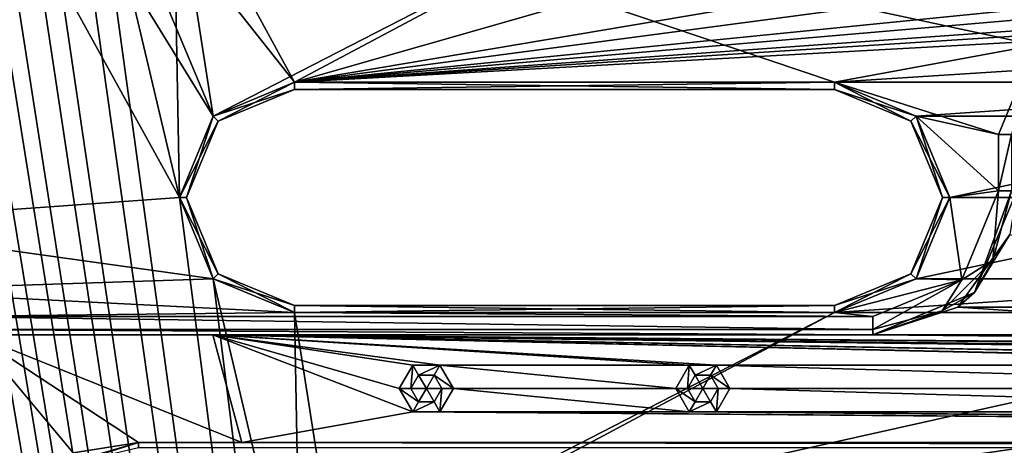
# Model space of a CAD drawing. Header units: inches. Extents: x -12.5 to 12.5, y -27.4 to 0.
# Tile 68 of 136: x -7.7 to -4.3, y -10.9 to -9.5. Entities that reach past the tile are written whole.
import ezdxf

# ---------------------------------------------------------------- set-up
doc = ezdxf.new("R2010")
doc.units = ezdxf.units.IN
doc.header["$LTSCALE"] = 52.148148
doc.header["$MEASUREMENT"] = 0
for name, color, linetype in [('1', 7, 'CONTINUOUS'), ('106', 7, 'CONTINUOUS'), ('109', 7, 'CONTINUOUS'), ('1153', 7, 'CONTINUOUS'), ('1154', 7, 'CONTINUOUS'), ('1155', 7, 'CONTINUOUS'), ('1156', 7, 'CONTINUOUS'), ('1160', 7, 'CONTINUOUS'), ('1167', 7, 'CONTINUOUS'), ('120', 7, 'CONTINUOUS'), ('123', 7, 'CONTINUOUS'), ('124', 7, 'CONTINUOUS'), ('128', 7, 'CONTINUOUS'), ('129', 7, 'CONTINUOUS'), ('1468', 7, 'CONTINUOUS'), ('1469', 7, 'CONTINUOUS'), ('1470', 7, 'CONTINUOUS'), ('1471', 7, 'CONTINUOUS'), ('1472', 7, 'CONTINUOUS'), ('1473', 7, 'CONTINUOUS'), ('1474', 7, 'CONTINUOUS'), ('1475', 7, 'CONTINUOUS'), ('1476', 7, 'CONTINUOUS'), ('1477', 7, 'CONTINUOUS'), ('1478', 7, 'CONTINUOUS'), ('1479', 7, 'CONTINUOUS'), ('2', 7, 'CONTINUOUS'), ('21', 7, 'CONTINUOUS'), ('49', 7, 'CONTINUOUS'), ('6', 7, 'CONTINUOUS'), ('68', 7, 'CONTINUOUS'), ('827', 7, 'CONTINUOUS'), ('828', 7, 'CONTINUOUS'), ('829', 7, 'CONTINUOUS'), ('83', 7, 'CONTINUOUS'), ('830', 7, 'CONTINUOUS'), ('831', 7, 'CONTINUOUS'), ('832', 7, 'CONTINUOUS'), ('86', 7, 'CONTINUOUS'), ('875', 7, 'CONTINUOUS'), ('876', 7, 'CONTINUOUS'), ('877', 7, 'CONTINUOUS'), ('878', 7, 'CONTINUOUS'), ('879', 7, 'CONTINUOUS'), ('880', 7, 'CONTINUOUS'), ('9', 7, 'CONTINUOUS'), ('92', 7, 'CONTINUOUS'), ('94', 7, 'CONTINUOUS')]:
    doc.layers.add(name, color=color, linetype=linetype)

msp = doc.modelspace()

# ---------------------------------------------------------------- linework, layer by layer
at = {"layer": '1', "linetype": 'Continuous'}
for points in [[(-4.9442, -27.303), (-10.025, -1.988), (-12.2412, -0.07), (-4.9442, -27.303)], [(-9.9625, -2.0963), (-10.025, -1.988), (-4.9442, -27.303), (-9.9625, -2.0963)], [(-9.8375, -2.0963), (-9.9625, -2.0963), (-4.9442, -27.303), (-9.8375, -2.0963)], [(-9.2875, -2.209), (-9.8375, -2.0963), (-4.9442, -27.303), (-9.2875, -2.209)], [(-9.1703, -2.4918), (-9.2875, -2.209), (-4.9442, -27.303), (-9.1703, -2.4918)], [(-8.8655, -3.784), (-9.1703, -2.4918), (-4.9442, -27.303), (-8.8655, -3.784)], [(-8.7483, -4.0668), (-8.8655, -3.784), (-4.9442, -27.303), (-8.7483, -4.0668)], [(-8.4435, -5.359), (-8.7483, -4.0668), (-4.9442, -27.303), (-8.4435, -5.359)], [(-8.3263, -5.6418), (-8.4435, -5.359), (-4.9442, -27.303), (-8.3263, -5.6418)], [(-8.0215, -6.934), (-8.3263, -5.6418), (-4.9442, -27.303), (-8.0215, -6.934)], [(-7.9043, -7.2168), (-8.0215, -6.934), (-4.9442, -27.303), (-7.9043, -7.2168)], [(-7.5995, -8.509), (-7.9043, -7.2168), (-4.9442, -27.303), (-7.5995, -8.509)], [(-7.4823, -8.7918), (-7.5995, -8.509), (-4.9442, -27.303), (-7.4823, -8.7918)], [(-7.1995, -8.909), (-7.4823, -8.7918), (-7.1775, -10.084), (-7.1995, -8.909)], [(-7.1775, -10.084), (-7.4823, -8.7918), (-4.9442, -27.303), (-7.1775, -10.084)], [(-5.3245, -8.909), (-7.1995, -8.909), (-7.0603, -9.8012), (-5.3245, -8.909)], [(-7.0603, -9.8012), (-7.1995, -8.909), (-7.1775, -10.084), (-7.0603, -9.8012)], [(-6.7775, -9.684), (-5.3245, -8.909), (-7.0603, -9.8012), (-6.7775, -9.684)], [(-4.0685, -8.909), (-5.3245, -8.909), (-6.7775, -9.684), (-4.0685, -8.909)], [(-2.1935, -8.909), (-4.0685, -8.909), (-6.7775, -9.684), (-2.1935, -8.909)], [(-0.9375, -8.909), (-2.1935, -8.909), (-6.7775, -9.684), (-0.9375, -8.909)], [(0.9375, -8.909), (-0.9375, -8.909), (-6.7775, -9.684), (0.9375, -8.909)], [(2.1935, -8.909), (0.9375, -8.909), (-6.7775, -9.684), (2.1935, -8.909)], [(4.0685, -8.909), (2.1935, -8.909), (-6.7775, -9.684), (4.0685, -8.909)], [(5.3245, -8.909), (4.0685, -8.909), (-6.7775, -9.684), (5.3245, -8.909)], [(7.1995, -8.909), (5.3245, -8.909), (-6.7775, -9.684), (7.1995, -8.909)], [(-4.9025, -9.684), (7.1995, -8.909), (-6.7775, -9.684), (-4.9025, -9.684)], [(7.1995, -8.909), (-4.9025, -9.684), (-2.8855, -9.684), (7.1995, -8.909)], [(-4.9025, -9.684), (-4.6197, -9.8012), (-2.8855, -9.684), (-4.9025, -9.684)], [(-2.8855, -9.684), (-4.6197, -9.8012), (-3.1683, -9.8012), (-2.8855, -9.684)], [(-4.6197, -9.8012), (-4.5025, -10.084), (-3.1683, -9.8012), (-4.6197, -9.8012)], [(-3.1683, -9.8012), (-4.5025, -10.084), (-3.2855, -10.084), (-3.1683, -9.8012)], [(-7.0603, -10.3668), (-7.1775, -10.084), (-4.9442, -27.303), (-7.0603, -10.3668)], [(-4.5025, -10.084), (-4.6197, -10.3668), (-3.2855, -10.084), (-4.5025, -10.084)], [(-3.2855, -10.084), (-4.6197, -10.3668), (-3.1683, -10.3668), (-3.2855, -10.084)], [(-6.7775, -10.484), (-7.0603, -10.3668), (-6.7555, -11.659), (-6.7775, -10.484)], [(-6.7555, -11.659), (-7.0603, -10.3668), (-4.9442, -27.303), (-6.7555, -11.659)], [(-4.6197, -10.3668), (-4.9025, -10.484), (-3.1683, -10.3668), (-4.6197, -10.3668)], [(-4.9025, -10.484), (-2.8855, -10.484), (-3.1683, -10.3668), (-4.9025, -10.484)], [(-4.9025, -10.484), (-6.7775, -10.484), (-6.6383, -11.3762), (-4.9025, -10.484)], [(-6.6383, -11.3762), (-6.7775, -10.484), (-6.7555, -11.659), (-6.6383, -11.3762)], [(-6.3555, -11.259), (-4.9025, -10.484), (-6.6383, -11.3762), (-6.3555, -11.259)], [(-2.8855, -10.484), (-4.9025, -10.484), (-6.3555, -11.259), (-2.8855, -10.484)], [(-1.0105, -10.484), (-2.8855, -10.484), (-6.3555, -11.259), (-1.0105, -10.484)], [(1.0105, -10.484), (-1.0105, -10.484), (-6.3555, -11.259), (1.0105, -10.484)], [(2.8855, -10.484), (1.0105, -10.484), (-6.3555, -11.259), (2.8855, -10.484)], [(4.9025, -10.484), (2.8855, -10.484), (-6.3555, -11.259), (4.9025, -10.484)], [(6.7775, -10.484), (4.9025, -10.484), (-6.3555, -11.259), (6.7775, -10.484)], [(-4.4805, -11.259), (6.7775, -10.484), (-6.3555, -11.259), (-4.4805, -11.259)], [(6.7775, -10.484), (-4.4805, -11.259), (-2.7445, -11.259), (6.7775, -10.484)]]:
    msp.add_3dface(points, dxfattribs=at)
at = {"layer": '106', "color": 9, "linetype": 'Continuous', "true_color": 0xbfc4ba}
for points in [[(-11.9432, -1.1333, -3.07), (-5.1445, -26.5063, -3.07), (-12.1412, -1.1863, -3.07), (-11.9432, -1.1333, -3.07)], [(-12.1412, -1.1863, -3.07), (-5.1445, -26.5063, -3.07), (-5.3425, -26.5593, -3.07), (-12.1412, -1.1863, -3.07)]]:
    msp.add_3dface(points, dxfattribs=at)
at = {"layer": '109', "linetype": 'Continuous'}
for points in [[(-11.9432, -1.1333, -3.3), (-5.1445, -26.5063, -3.3), (-11.9432, -1.1333, -3.07), (-11.9432, -1.1333, -3.3)], [(-5.1445, -26.5063, -3.3), (-5.1445, -26.5063, -3.07), (-11.9432, -1.1333, -3.07), (-5.1445, -26.5063, -3.3)]]:
    msp.add_3dface(points, dxfattribs=at)
at = {"layer": '1153', "linetype": 'Continuous'}
msp.add_3dface([(-4.333, -9.865, -0.375), (-4.2047, -9.5553, -0.375), (-4.2885, -9.865, -0.3935), (-4.333, -9.865, -0.375)], dxfattribs=at)
at = {"layer": '1154', "linetype": 'Continuous'}
for points in [[(-4.333, -10.061, -0.375), (-4.333, -9.865, -0.375), (-4.2885, -9.865, -0.3935), (-4.333, -10.061, -0.375)], [(-4.2885, -10.061, -0.3935), (-4.333, -10.061, -0.375), (-4.2885, -9.865, -0.3935), (-4.2885, -10.061, -0.3935)]]:
    msp.add_3dface(points, dxfattribs=at)
at = {"layer": '1155', "linetype": 'Continuous'}
for points in [[(-4.461, -10.37, -0.375), (-4.333, -10.061, -0.375), (-4.353, -10.3018, -0.3935), (-4.461, -10.37, -0.375)], [(-4.27, -10.061, -0.438), (-4.4164, -10.4146, -0.438), (-4.2885, -10.061, -0.3935), (-4.27, -10.061, -0.438)], [(-4.4164, -10.4146, -0.438), (-4.353, -10.3018, -0.3935), (-4.2885, -10.061, -0.3935), (-4.4164, -10.4146, -0.438)], [(-4.353, -10.3018, -0.3935), (-4.333, -10.061, -0.375), (-4.2885, -10.061, -0.3935), (-4.353, -10.3018, -0.3935)], [(-4.5292, -10.478, -0.3935), (-4.461, -10.37, -0.375), (-4.353, -10.3018, -0.3935), (-4.5292, -10.478, -0.3935)], [(-4.4164, -10.4146, -0.438), (-4.5292, -10.478, -0.3935), (-4.353, -10.3018, -0.3935), (-4.4164, -10.4146, -0.438)], [(-4.77, -10.498, -0.375), (-4.461, -10.37, -0.375), (-4.77, -10.5425, -0.3935), (-4.77, -10.498, -0.375)], [(-4.77, -10.5425, -0.3935), (-4.461, -10.37, -0.375), (-4.5292, -10.478, -0.3935), (-4.77, -10.5425, -0.3935)], [(-4.4164, -10.4146, -0.438), (-4.77, -10.561, -0.438), (-4.5292, -10.478, -0.3935), (-4.4164, -10.4146, -0.438)], [(-4.77, -10.561, -0.438), (-4.77, -10.5425, -0.3935), (-4.5292, -10.478, -0.3935), (-4.77, -10.561, -0.438)]]:
    msp.add_3dface(points, dxfattribs=at)
at = {"layer": '1156', "linetype": 'Continuous'}
for points in [[(-8.0137, -10.498, -0.375), (-4.77, -10.498, -0.375), (-4.77, -10.5425, -0.3935), (-8.0137, -10.498, -0.375)], [(-8.0137, -10.5425, -0.3935), (-8.0137, -10.498, -0.375), (-4.77, -10.5425, -0.3935), (-8.0137, -10.5425, -0.3935)], [(-4.77, -10.561, -0.438), (-8.0137, -10.561, -0.438), (-8.0137, -10.5425, -0.3935), (-4.77, -10.561, -0.438)], [(-4.77, -10.561, -0.438), (-8.0137, -10.5425, -0.3935), (-4.77, -10.5425, -0.3935), (-4.77, -10.561, -0.438)]]:
    msp.add_3dface(points, dxfattribs=at)
at = {"layer": '1160', "linetype": 'Continuous'}
for points in [[(-7.3195, -10.936, -0.438), (7.3195, -10.936, -0.438), (7.3195, -10.9545, -0.3935), (-7.3195, -10.936, -0.438)], [(-7.3195, -10.9545, -0.3935), (-7.3195, -10.936, -0.438), (7.3195, -10.9545, -0.3935), (-7.3195, -10.9545, -0.3935)]]:
    msp.add_3dface(points, dxfattribs=at)
at = {"layer": '1167', "linetype": 'Continuous'}
for points in [[(-7.7497, -11.0716, -0.438), (-7.3195, -10.936, -0.438), (-7.6431, -11.0299, -0.3935), (-7.7497, -11.0716, -0.438)], [(-7.3195, -10.936, -0.438), (-7.3195, -10.9545, -0.3935), (-7.6431, -11.0299, -0.3935), (-7.3195, -10.936, -0.438)]]:
    msp.add_3dface(points, dxfattribs=at)
at = {"layer": '120', "linetype": 'Continuous'}
for points in [[(-5.3425, -26.5593, -3.3), (-12.1412, -1.1863, -3.3), (-5.3425, -26.5593, -3.07), (-5.3425, -26.5593, -3.3)], [(-12.1412, -1.1863, -3.3), (-12.1412, -1.1863, -3.07), (-5.3425, -26.5593, -3.07), (-12.1412, -1.1863, -3.3)]]:
    msp.add_3dface(points, dxfattribs=at)
at = {"layer": '123', "linetype": 'Continuous'}
for points in [[(-5.4393, -27.2804, -2.782), (-12.1072, 0, -2.782), (-12.5, -0.9296, -2.782), (-5.4393, -27.2804, -2.782)], [(-5.3186, -27.373, -2.782), (-4.7726, -27.373, -2.782), (-12.1072, 0, -2.782), (-5.3186, -27.373, -2.782)], [(-5.3186, -27.373, -2.782), (-12.1072, 0, -2.782), (-5.3947, -27.3472, -2.782), (-5.3186, -27.373, -2.782)], [(-12.1072, 0, -2.782), (-5.4393, -27.2804, -2.782), (-5.3947, -27.3472, -2.782), (-12.1072, 0, -2.782)]]:
    msp.add_3dface(points, dxfattribs=at)
at = {"layer": '124', "linetype": 'Continuous'}
for points in [[(-12.26, 0, -2.482), (-4.9254, -27.373, -2.482), (-11.7724, -1.8198, -2.3915), (-12.26, 0, -2.482)], [(-4.9442, -27.303), (-12.2412, -0.07), (-4.9442, -27.303, -0.25), (-4.9442, -27.303)], [(-12.2412, -0.07), (-8.3949, -14.4249, -0.3911), (-7.5927, -17.4188, -0.3911), (-12.2412, -0.07)], [(-7.5509, -17.5748, -0.3911), (-12.2412, -0.07), (-7.5927, -17.4188, -0.3911), (-7.5509, -17.5748, -0.3911)], [(-12.2412, -0.07), (-7.5509, -17.5748, -0.3911), (-6.7486, -20.5687, -0.3911), (-12.2412, -0.07)], [(-6.7068, -20.7247, -0.3911), (-12.2412, -0.07), (-6.7486, -20.5687, -0.3911), (-6.7068, -20.7247, -0.3911)], [(-12.2412, -0.07), (-6.7068, -20.7247, -0.3911), (-5.9046, -23.7186, -0.3911), (-12.2412, -0.07)], [(-5.8628, -23.8745, -0.3911), (-12.2412, -0.07), (-5.9046, -23.7186, -0.3911), (-5.8628, -23.8745, -0.3911)], [(-12.2412, -0.07), (-5.8628, -23.8745, -0.3911), (-5.0606, -26.8684, -0.3911), (-12.2412, -0.07)], [(-5.0188, -27.0244, -0.3911), (-12.2412, -0.07), (-5.0606, -26.8684, -0.3911), (-5.0188, -27.0244, -0.3911)], [(-12.2412, -0.07), (-5.0188, -27.0244, -0.3911), (-4.9777, -27.178, -0.25), (-12.2412, -0.07)], [(-4.9442, -27.303, -0.25), (-12.2412, -0.07), (-4.9777, -27.178, -0.25), (-4.9442, -27.303, -0.25)], [(-11.7724, -1.8198, -2.3915), (-4.9254, -27.373, -2.482), (-11.7579, -1.8739, -2.3915), (-11.7724, -1.8198, -2.3915)], [(-11.7579, -1.8739, -2.3915), (-4.9254, -27.373, -2.482), (-10.1206, -7.9843, -2.3915), (-11.7579, -1.8739, -2.3915)], [(-10.1206, -7.9843, -2.3915), (-4.9254, -27.373, -2.482), (-10.1061, -8.0384, -2.3915), (-10.1206, -7.9843, -2.3915)], [(-10.1061, -8.0384, -2.3915), (-4.9254, -27.373, -2.482), (-8.4688, -14.1489, -2.3915), (-10.1061, -8.0384, -2.3915)]]:
    msp.add_3dface(points, dxfattribs=at)
at = {"layer": '128', "color": 253, "linetype": 'Continuous', "true_color": 0xaab2c4}
for points in [[(-4.7726, -27.373, -2.782), (-4.7726, -27.373, -2.482), (-12.1072, 0, -2.482), (-4.7726, -27.373, -2.782)], [(-4.7726, -27.373, -2.782), (-12.1072, 0, -2.482), (-12.1072, 0, -2.782), (-4.7726, -27.373, -2.782)]]:
    msp.add_3dface(points, dxfattribs=at)
at = {"layer": '129', "linetype": 'Continuous'}
for points in [[(-4.9254, -27.373, -2.482), (-12.26, 0, -2.482), (-12.1072, 0, -2.482), (-4.9254, -27.373, -2.482)], [(-4.7726, -27.373, -2.482), (-4.9254, -27.373, -2.482), (-12.1072, 0, -2.482), (-4.7726, -27.373, -2.482)]]:
    msp.add_3dface(points, dxfattribs=at)
at = {"layer": '1468', "linetype": 'Continuous'}
for points in [[(-6.7775, -10.459, -0.025), (-4.9025, -10.459, -0.025), (-6.7775, -10.459, -0.35), (-6.7775, -10.459, -0.025)], [(-6.7775, -10.459, -0.35), (-4.9025, -10.459, -0.025), (-4.9025, -10.459, -0.35), (-6.7775, -10.459, -0.35)]]:
    msp.add_3dface(points, dxfattribs=at)
at = {"layer": '1469', "linetype": 'Continuous'}
for points in [[(-4.6373, -9.8188, -0.025), (-4.9025, -9.709, -0.025), (-4.6373, -9.8188, -0.35), (-4.6373, -9.8188, -0.025)], [(-4.6373, -9.8188, -0.35), (-4.9025, -9.709, -0.025), (-4.9025, -9.709, -0.35), (-4.6373, -9.8188, -0.35)], [(-4.5275, -10.084, -0.025), (-4.6373, -9.8188, -0.025), (-4.5275, -10.084, -0.35), (-4.5275, -10.084, -0.025)], [(-4.5275, -10.084, -0.35), (-4.6373, -9.8188, -0.025), (-4.6373, -9.8188, -0.35), (-4.5275, -10.084, -0.35)], [(-4.6373, -10.3492, -0.025), (-4.5275, -10.084, -0.025), (-4.6373, -10.3492, -0.35), (-4.6373, -10.3492, -0.025)], [(-4.6373, -10.3492, -0.35), (-4.5275, -10.084, -0.025), (-4.5275, -10.084, -0.35), (-4.6373, -10.3492, -0.35)], [(-4.9025, -10.459, -0.35), (-4.9025, -10.459, -0.025), (-4.6373, -10.3492, -0.025), (-4.9025, -10.459, -0.35)], [(-4.9025, -10.459, -0.35), (-4.6373, -10.3492, -0.025), (-4.6373, -10.3492, -0.35), (-4.9025, -10.459, -0.35)]]:
    msp.add_3dface(points, dxfattribs=at)
at = {"layer": '1470', "linetype": 'Continuous'}
for points in [[(-4.9025, -9.709, -0.35), (-4.9025, -9.709, -0.025), (-6.7775, -9.709, -0.025), (-4.9025, -9.709, -0.35)], [(-4.9025, -9.709, -0.35), (-6.7775, -9.709, -0.025), (-6.7775, -9.709, -0.35), (-4.9025, -9.709, -0.35)]]:
    msp.add_3dface(points, dxfattribs=at)
at = {"layer": '1471', "linetype": 'Continuous'}
for points in [[(-6.7775, -9.709, -0.35), (-6.7775, -9.709, -0.025), (-7.0427, -9.8188, -0.025), (-6.7775, -9.709, -0.35)], [(-6.7775, -9.709, -0.35), (-7.0427, -9.8188, -0.025), (-7.0427, -9.8188, -0.35), (-6.7775, -9.709, -0.35)], [(-7.0427, -9.8188, -0.025), (-7.1525, -10.084, -0.025), (-7.0427, -9.8188, -0.35), (-7.0427, -9.8188, -0.025)], [(-7.0427, -9.8188, -0.35), (-7.1525, -10.084, -0.025), (-7.1525, -10.084, -0.35), (-7.0427, -9.8188, -0.35)], [(-7.1525, -10.084, -0.025), (-7.0427, -10.3492, -0.025), (-7.1525, -10.084, -0.35), (-7.1525, -10.084, -0.025)], [(-7.1525, -10.084, -0.35), (-7.0427, -10.3492, -0.025), (-7.0427, -10.3492, -0.35), (-7.1525, -10.084, -0.35)], [(-6.7775, -10.459, -0.025), (-6.7775, -10.459, -0.35), (-7.0427, -10.3492, -0.35), (-6.7775, -10.459, -0.025)], [(-7.0427, -10.3492, -0.025), (-6.7775, -10.459, -0.025), (-7.0427, -10.3492, -0.35), (-7.0427, -10.3492, -0.025)]]:
    msp.add_3dface(points, dxfattribs=at)
at = {"layer": '1472', "linetype": 'Continuous'}
for points in [[(-6.7775, -10.484), (-4.9025, -10.484), (-6.7775, -10.459, -0.025), (-6.7775, -10.484)], [(-4.9025, -10.484), (-4.9025, -10.459, -0.025), (-6.7775, -10.459, -0.025), (-4.9025, -10.484)]]:
    msp.add_3dface(points, dxfattribs=at)
at = {"layer": '1473', "linetype": 'Continuous'}
for points in [[(-4.6197, -9.8012), (-4.9025, -9.684), (-4.6373, -9.8188, -0.025), (-4.6197, -9.8012)], [(-4.9025, -9.684), (-4.9025, -9.709, -0.025), (-4.6373, -9.8188, -0.025), (-4.9025, -9.684)], [(-4.6197, -9.8012), (-4.6373, -9.8188, -0.025), (-4.5275, -10.084, -0.025), (-4.6197, -9.8012)], [(-4.5025, -10.084), (-4.6197, -9.8012), (-4.5275, -10.084, -0.025), (-4.5025, -10.084)], [(-4.6197, -10.3668), (-4.5025, -10.084), (-4.6373, -10.3492, -0.025), (-4.6197, -10.3668)], [(-4.5025, -10.084), (-4.5275, -10.084, -0.025), (-4.6373, -10.3492, -0.025), (-4.5025, -10.084)], [(-4.9025, -10.459, -0.025), (-4.6197, -10.3668), (-4.6373, -10.3492, -0.025), (-4.9025, -10.459, -0.025)], [(-4.9025, -10.484), (-4.6197, -10.3668), (-4.9025, -10.459, -0.025), (-4.9025, -10.484)]]:
    msp.add_3dface(points, dxfattribs=at)
at = {"layer": '1474', "linetype": 'Continuous'}
for points in [[(-4.9025, -9.684), (-6.7775, -9.684), (-4.9025, -9.709, -0.025), (-4.9025, -9.684)], [(-4.9025, -9.709, -0.025), (-6.7775, -9.684), (-6.7775, -9.709, -0.025), (-4.9025, -9.709, -0.025)]]:
    msp.add_3dface(points, dxfattribs=at)
at = {"layer": '1475', "linetype": 'Continuous'}
for points in [[(-6.7775, -9.684), (-7.0603, -9.8012), (-6.7775, -9.709, -0.025), (-6.7775, -9.684)], [(-6.7775, -9.709, -0.025), (-7.0603, -9.8012), (-7.0427, -9.8188, -0.025), (-6.7775, -9.709, -0.025)], [(-7.0603, -9.8012), (-7.1775, -10.084), (-7.0427, -9.8188, -0.025), (-7.0603, -9.8012)], [(-7.1775, -10.084), (-7.1525, -10.084, -0.025), (-7.0427, -9.8188, -0.025), (-7.1775, -10.084)], [(-7.1775, -10.084), (-7.0603, -10.3668), (-7.1525, -10.084, -0.025), (-7.1775, -10.084)], [(-7.0603, -10.3668), (-7.0427, -10.3492, -0.025), (-7.1525, -10.084, -0.025), (-7.0603, -10.3668)], [(-7.0603, -10.3668), (-6.7775, -10.484), (-7.0427, -10.3492, -0.025), (-7.0603, -10.3668)], [(-6.7775, -10.484), (-6.7775, -10.459, -0.025), (-7.0427, -10.3492, -0.025), (-6.7775, -10.484)]]:
    msp.add_3dface(points, dxfattribs=at)
at = {"layer": '1476', "linetype": 'Continuous'}
for points in [[(-6.7775, -9.684, -0.375), (-4.9025, -9.684, -0.375), (-6.7775, -9.709, -0.35), (-6.7775, -9.684, -0.375)], [(-4.9025, -9.684, -0.375), (-4.9025, -9.709, -0.35), (-6.7775, -9.709, -0.35), (-4.9025, -9.684, -0.375)]]:
    msp.add_3dface(points, dxfattribs=at)
at = {"layer": '1477', "linetype": 'Continuous'}
for points in [[(-4.9025, -9.684, -0.375), (-4.6197, -9.8012, -0.375), (-4.9025, -9.709, -0.35), (-4.9025, -9.684, -0.375)], [(-4.6197, -9.8012, -0.375), (-4.6373, -9.8188, -0.35), (-4.9025, -9.709, -0.35), (-4.6197, -9.8012, -0.375)], [(-4.6197, -9.8012, -0.375), (-4.5025, -10.084, -0.375), (-4.6373, -9.8188, -0.35), (-4.6197, -9.8012, -0.375)], [(-4.5025, -10.084, -0.375), (-4.5275, -10.084, -0.35), (-4.6373, -9.8188, -0.35), (-4.5025, -10.084, -0.375)], [(-4.6197, -10.3668, -0.375), (-4.6373, -10.3492, -0.35), (-4.5275, -10.084, -0.35), (-4.6197, -10.3668, -0.375)], [(-4.5025, -10.084, -0.375), (-4.6197, -10.3668, -0.375), (-4.5275, -10.084, -0.35), (-4.5025, -10.084, -0.375)], [(-4.6197, -10.3668, -0.375), (-4.9025, -10.484, -0.375), (-4.6373, -10.3492, -0.35), (-4.6197, -10.3668, -0.375)], [(-4.9025, -10.484, -0.375), (-4.9025, -10.459, -0.35), (-4.6373, -10.3492, -0.35), (-4.9025, -10.484, -0.375)]]:
    msp.add_3dface(points, dxfattribs=at)
at = {"layer": '1478', "linetype": 'Continuous'}
for points in [[(-4.9025, -10.484, -0.375), (-6.7775, -10.484, -0.375), (-4.9025, -10.459, -0.35), (-4.9025, -10.484, -0.375)], [(-6.7775, -10.484, -0.375), (-6.7775, -10.459, -0.35), (-4.9025, -10.459, -0.35), (-6.7775, -10.484, -0.375)]]:
    msp.add_3dface(points, dxfattribs=at)
at = {"layer": '1479', "linetype": 'Continuous'}
for points in [[(-7.0603, -9.8012, -0.375), (-6.7775, -9.684, -0.375), (-7.0427, -9.8188, -0.35), (-7.0603, -9.8012, -0.375)], [(-6.7775, -9.684, -0.375), (-6.7775, -9.709, -0.35), (-7.0427, -9.8188, -0.35), (-6.7775, -9.684, -0.375)], [(-7.1775, -10.084, -0.375), (-7.0603, -9.8012, -0.375), (-7.1525, -10.084, -0.35), (-7.1775, -10.084, -0.375)], [(-7.0603, -9.8012, -0.375), (-7.0427, -9.8188, -0.35), (-7.1525, -10.084, -0.35), (-7.0603, -9.8012, -0.375)], [(-7.0603, -10.3668, -0.375), (-7.1775, -10.084, -0.375), (-7.0427, -10.3492, -0.35), (-7.0603, -10.3668, -0.375)], [(-7.1775, -10.084, -0.375), (-7.1525, -10.084, -0.35), (-7.0427, -10.3492, -0.35), (-7.1775, -10.084, -0.375)], [(-6.7775, -10.459, -0.35), (-7.0603, -10.3668, -0.375), (-7.0427, -10.3492, -0.35), (-6.7775, -10.459, -0.35)], [(-6.7775, -10.484, -0.375), (-7.0603, -10.3668, -0.375), (-6.7775, -10.459, -0.35), (-6.7775, -10.484, -0.375)]]:
    msp.add_3dface(points, dxfattribs=at)
at = {"layer": '2', "linetype": 'Continuous'}
for points in [[(-12.1412, -1.1863, -3.3), (-5.3425, -26.5593, -3.3), (-12.5, -0.9296, -3.3), (-12.1412, -1.1863, -3.3)], [(-12.5, -0.9296, -3.3), (-5.3425, -26.5593, -3.3), (-5.4393, -27.2804, -3.3), (-12.5, -0.9296, -3.3)], [(-5.1445, -26.5063, -3.3), (-11.9432, -1.1333, -3.3), (-5.581, -23.348, -3.3), (-5.1445, -26.5063, -3.3)], [(-11.9432, -1.1333, -3.3), (-8.114, -13.898, -3.3), (-7.27, -17.048, -3.3), (-11.9432, -1.1333, -3.3)], [(-11.9432, -1.1333, -3.3), (-7.27, -17.048, -3.3), (-6.426, -20.198, -3.3), (-11.9432, -1.1333, -3.3)], [(-11.9432, -1.1333, -3.3), (-6.426, -20.198, -3.3), (-5.581, -23.348, -3.3), (-11.9432, -1.1333, -3.3)]]:
    msp.add_3dface(points, dxfattribs=at)
at = {"layer": '21', "linetype": 'Continuous'}
for points in [[(7.3195, -10.936, -2.9), (7.3195, -10.936, -0.438), (-7.3195, -10.936, -0.438), (7.3195, -10.936, -2.9)], [(6.9604, -10.936, -2.9), (7.3195, -10.936, -2.9), (-7.3195, -10.936, -0.438), (6.9604, -10.936, -2.9)], [(6.9604, -10.936, -3.125), (6.9604, -10.936, -2.9), (-7.3195, -10.936, -0.438), (6.9604, -10.936, -3.125)], [(-6.9604, -10.936, -2.9), (6.9604, -10.936, -3.125), (-7.3195, -10.936, -0.438), (-6.9604, -10.936, -2.9)], [(-7.3195, -10.936, -2.9), (-6.9604, -10.936, -2.9), (-7.3195, -10.936, -0.438), (-7.3195, -10.936, -2.9)], [(-6.9604, -10.936, -3.125), (6.9604, -10.936, -3.125), (-6.9604, -10.936, -2.9), (-6.9604, -10.936, -3.125)]]:
    msp.add_3dface(points, dxfattribs=at)
at = {"layer": '49', "linetype": 'Continuous'}
for points in [[(-7.8891, -10.561, -2.9), (-8.0137, -10.561, -0.438), (-4.77, -10.561, -0.438), (-7.8891, -10.561, -2.9)], [(-7.0609, -10.561, -2.9), (-7.8891, -10.561, -2.9), (-4.77, -10.561, -0.438), (-7.0609, -10.561, -2.9)], [(-7.0609, -10.561, -3.125), (-7.0609, -10.561, -2.9), (-4.77, -10.561, -0.438), (-7.0609, -10.561, -3.125)], [(-4.77, -10.561, -3.125), (-7.0609, -10.561, -3.125), (-4.77, -10.561, -0.438), (-4.77, -10.561, -3.125)]]:
    msp.add_3dface(points, dxfattribs=at)
at = {"layer": '6', "linetype": 'Continuous'}
for points in [[(-12.5, -0.9296, -3.3), (-5.4393, -27.2804, -3.3), (-12.5, -0.9296, -2.782), (-12.5, -0.9296, -3.3)], [(-5.4393, -27.2804, -3.3), (-5.4393, -27.2804, -2.782), (-12.5, -0.9296, -2.782), (-5.4393, -27.2804, -3.3)]]:
    msp.add_3dface(points, dxfattribs=at)
at = {"layer": '68', "linetype": 'Continuous'}
for points in [[(-4.27, -10.061, -0.438), (-4.2937, -10.213, -3.125), (-4.4164, -10.4146, -0.438), (-4.27, -10.061, -0.438)], [(-4.2937, -10.213, -3.125), (-4.475, -10.4647, -3.125), (-4.4164, -10.4146, -0.438), (-4.2937, -10.213, -3.125)], [(-4.77, -10.561, -3.125), (-4.77, -10.561, -0.438), (-4.4164, -10.4146, -0.438), (-4.77, -10.561, -3.125)], [(-4.475, -10.4647, -3.125), (-4.77, -10.561, -3.125), (-4.4164, -10.4146, -0.438), (-4.475, -10.4647, -3.125)]]:
    msp.add_3dface(points, dxfattribs=at)
at = {"layer": '827', "linetype": 'Continuous'}
for points in [[(-5.4135, -10.748, -2.711), (-5.36, -10.748, -2.6789), (-5.3868, -10.7943, -2.711), (-5.4135, -10.748, -2.711)], [(-5.3868, -10.7943, -2.711), (-5.36, -10.748, -2.6789), (-5.3332, -10.7943, -2.711), (-5.3868, -10.7943, -2.711)], [(-5.3332, -10.7943, -2.711), (-5.36, -10.748, -2.6789), (-5.3065, -10.748, -2.711), (-5.3332, -10.7943, -2.711)]]:
    msp.add_3dface(points, dxfattribs=at)
at = {"layer": '828', "linetype": 'Continuous'}
for points in [[(-5.4135, -10.748, -2.711), (-5.3868, -10.7943, -2.711), (-5.4135, -10.748, -3.0784), (-5.4135, -10.748, -2.711)], [(-5.4135, -10.748, -3.0784), (-5.3868, -10.7943, -2.711), (-5.3868, -10.7943, -3.0784), (-5.4135, -10.748, -3.0784)], [(-5.3332, -10.7943, -2.711), (-5.3065, -10.748, -2.711), (-5.3332, -10.7943, -3.0784), (-5.3332, -10.7943, -2.711)], [(-5.3332, -10.7943, -3.0784), (-5.3065, -10.748, -2.711), (-5.3065, -10.748, -3.0784), (-5.3332, -10.7943, -3.0784)], [(-5.3868, -10.7943, -2.711), (-5.3332, -10.7943, -2.711), (-5.3868, -10.7943, -3.0784), (-5.3868, -10.7943, -2.711)], [(-5.3868, -10.7943, -3.0784), (-5.3332, -10.7943, -2.711), (-5.3332, -10.7943, -3.0784), (-5.3868, -10.7943, -3.0784)]]:
    msp.add_3dface(points, dxfattribs=at)
at = {"layer": '829', "linetype": 'Continuous'}
for points in [[(-5.407, -10.8294, -3.125), (-5.454, -10.748, -3.125), (-5.3868, -10.7943, -3.0784), (-5.407, -10.8294, -3.125)], [(-5.454, -10.748, -3.125), (-5.4135, -10.748, -3.0784), (-5.3868, -10.7943, -3.0784), (-5.454, -10.748, -3.125)], [(-5.313, -10.8294, -3.125), (-5.3332, -10.7943, -3.0784), (-5.3065, -10.748, -3.0784), (-5.313, -10.8294, -3.125)], [(-5.266, -10.748, -3.125), (-5.313, -10.8294, -3.125), (-5.3065, -10.748, -3.0784), (-5.266, -10.748, -3.125)], [(-5.313, -10.8294, -3.125), (-5.407, -10.8294, -3.125), (-5.3332, -10.7943, -3.0784), (-5.313, -10.8294, -3.125)], [(-5.407, -10.8294, -3.125), (-5.3868, -10.7943, -3.0784), (-5.3332, -10.7943, -3.0784), (-5.407, -10.8294, -3.125)]]:
    msp.add_3dface(points, dxfattribs=at)
at = {"layer": '83', "linetype": 'Continuous'}
for points in [[(-7.3195, -10.936, -2.9), (-7.3195, -10.936, -0.438), (-7.7497, -11.0716, -0.438), (-7.3195, -10.936, -2.9)], [(-7.5463, -10.9711, -2.9), (-7.3195, -10.936, -2.9), (-7.7497, -11.0716, -0.438), (-7.5463, -10.9711, -2.9)]]:
    msp.add_3dface(points, dxfattribs=at)
at = {"layer": '830', "linetype": 'Continuous'}
for points in [[(-5.36, -10.748, -2.6789), (-5.4135, -10.748, -2.711), (-5.3868, -10.7017, -2.711), (-5.36, -10.748, -2.6789)], [(-5.3332, -10.7017, -2.711), (-5.36, -10.748, -2.6789), (-5.3868, -10.7017, -2.711), (-5.3332, -10.7017, -2.711)], [(-5.3065, -10.748, -2.711), (-5.36, -10.748, -2.6789), (-5.3332, -10.7017, -2.711), (-5.3065, -10.748, -2.711)]]:
    msp.add_3dface(points, dxfattribs=at)
at = {"layer": '831', "linetype": 'Continuous'}
for points in [[(-5.4135, -10.748, -2.711), (-5.4135, -10.748, -3.0784), (-5.3868, -10.7017, -3.0784), (-5.4135, -10.748, -2.711)], [(-5.3868, -10.7017, -2.711), (-5.4135, -10.748, -2.711), (-5.3868, -10.7017, -3.0784), (-5.3868, -10.7017, -2.711)], [(-5.3332, -10.7017, -2.711), (-5.3868, -10.7017, -2.711), (-5.3332, -10.7017, -3.0784), (-5.3332, -10.7017, -2.711)], [(-5.3332, -10.7017, -3.0784), (-5.3868, -10.7017, -2.711), (-5.3868, -10.7017, -3.0784), (-5.3332, -10.7017, -3.0784)], [(-5.3065, -10.748, -3.0784), (-5.3065, -10.748, -2.711), (-5.3332, -10.7017, -2.711), (-5.3065, -10.748, -3.0784)], [(-5.3065, -10.748, -3.0784), (-5.3332, -10.7017, -2.711), (-5.3332, -10.7017, -3.0784), (-5.3065, -10.748, -3.0784)]]:
    msp.add_3dface(points, dxfattribs=at)
at = {"layer": '832', "linetype": 'Continuous'}
for points in [[(-5.454, -10.748, -3.125), (-5.407, -10.6666, -3.125), (-5.4135, -10.748, -3.0784), (-5.454, -10.748, -3.125)], [(-5.4135, -10.748, -3.0784), (-5.407, -10.6666, -3.125), (-5.3868, -10.7017, -3.0784), (-5.4135, -10.748, -3.0784)], [(-5.407, -10.6666, -3.125), (-5.313, -10.6666, -3.125), (-5.3868, -10.7017, -3.0784), (-5.407, -10.6666, -3.125)], [(-5.313, -10.6666, -3.125), (-5.3332, -10.7017, -3.0784), (-5.3868, -10.7017, -3.0784), (-5.313, -10.6666, -3.125)], [(-5.313, -10.6666, -3.125), (-5.266, -10.748, -3.125), (-5.3332, -10.7017, -3.0784), (-5.313, -10.6666, -3.125)], [(-5.266, -10.748, -3.125), (-5.3065, -10.748, -3.0784), (-5.3332, -10.7017, -3.0784), (-5.266, -10.748, -3.125)]]:
    msp.add_3dface(points, dxfattribs=at)
at = {"layer": '86', "color": 253, "linetype": 'Continuous', "true_color": 0xa6b3ad}
for points in [[(-3.315, -10.4647, -3.125), (-4.475, -10.4647, -3.125), (-4.2937, -10.213, -3.125), (-3.315, -10.4647, -3.125)], [(-3.02, -10.561, -3.125), (-4.77, -10.561, -3.125), (-4.475, -10.4647, -3.125), (-3.02, -10.561, -3.125)], [(-3.315, -10.4647, -3.125), (-3.02, -10.561, -3.125), (-4.475, -10.4647, -3.125), (-3.315, -10.4647, -3.125)], [(-7.0609, -10.561, -3.125), (-4.77, -10.561, -3.125), (6.367, -10.6666, -3.125), (-7.0609, -10.561, -3.125)], [(-6.9604, -10.936, -3.125), (-7.0609, -10.561, -3.125), (-6.367, -10.8294, -3.125), (-6.9604, -10.936, -3.125)], [(-1.515, -10.6666, -3.125), (-7.0609, -10.561, -3.125), (-1.421, -10.6666, -3.125), (-1.515, -10.6666, -3.125)], [(-7.0609, -10.561, -3.125), (-1.515, -10.6666, -3.125), (-2.381, -10.6666, -3.125), (-7.0609, -10.561, -3.125)], [(-1.421, -10.6666, -3.125), (-7.0609, -10.561, -3.125), (1.421, -10.6666, -3.125), (-1.421, -10.6666, -3.125)], [(-2.475, -10.6666, -3.125), (-7.0609, -10.561, -3.125), (-2.381, -10.6666, -3.125), (-2.475, -10.6666, -3.125)], [(-7.0609, -10.561, -3.125), (-2.475, -10.6666, -3.125), (-5.313, -10.6666, -3.125), (-7.0609, -10.561, -3.125)], [(-5.407, -10.6666, -3.125), (-7.0609, -10.561, -3.125), (-5.313, -10.6666, -3.125), (-5.407, -10.6666, -3.125)], [(-7.0609, -10.561, -3.125), (-5.407, -10.6666, -3.125), (-6.273, -10.6666, -3.125), (-7.0609, -10.561, -3.125)], [(-6.367, -10.8294, -3.125), (-7.0609, -10.561, -3.125), (-6.414, -10.748, -3.125), (-6.367, -10.8294, -3.125)], [(-6.414, -10.748, -3.125), (-7.0609, -10.561, -3.125), (-6.367, -10.6666, -3.125), (-6.414, -10.748, -3.125)], [(-6.367, -10.6666, -3.125), (-7.0609, -10.561, -3.125), (-6.273, -10.6666, -3.125), (-6.367, -10.6666, -3.125)], [(1.421, -10.6666, -3.125), (-7.0609, -10.561, -3.125), (1.515, -10.6666, -3.125), (1.421, -10.6666, -3.125)], [(1.515, -10.6666, -3.125), (-7.0609, -10.561, -3.125), (2.381, -10.6666, -3.125), (1.515, -10.6666, -3.125)], [(2.381, -10.6666, -3.125), (-7.0609, -10.561, -3.125), (2.475, -10.6666, -3.125), (2.381, -10.6666, -3.125)], [(2.475, -10.6666, -3.125), (-7.0609, -10.561, -3.125), (5.313, -10.6666, -3.125), (2.475, -10.6666, -3.125)], [(5.313, -10.6666, -3.125), (-7.0609, -10.561, -3.125), (5.407, -10.6666, -3.125), (5.313, -10.6666, -3.125)], [(5.407, -10.6666, -3.125), (-7.0609, -10.561, -3.125), (6.273, -10.6666, -3.125), (5.407, -10.6666, -3.125)], [(6.273, -10.6666, -3.125), (-7.0609, -10.561, -3.125), (6.367, -10.6666, -3.125), (6.273, -10.6666, -3.125)], [(-4.77, -10.561, -3.125), (-3.02, -10.561, -3.125), (6.367, -10.6666, -3.125), (-4.77, -10.561, -3.125)], [(-5.407, -10.6666, -3.125), (-5.454, -10.748, -3.125), (-6.273, -10.6666, -3.125), (-5.407, -10.6666, -3.125)], [(-5.454, -10.748, -3.125), (-6.226, -10.748, -3.125), (-6.273, -10.6666, -3.125), (-5.454, -10.748, -3.125)], [(-2.475, -10.6666, -3.125), (-2.522, -10.748, -3.125), (-5.313, -10.6666, -3.125), (-2.475, -10.6666, -3.125)], [(-2.522, -10.748, -3.125), (-5.266, -10.748, -3.125), (-5.313, -10.6666, -3.125), (-2.522, -10.748, -3.125)], [(-6.226, -10.748, -3.125), (-5.407, -10.8294, -3.125), (-6.273, -10.8294, -3.125), (-6.226, -10.748, -3.125)], [(-5.454, -10.748, -3.125), (-5.407, -10.8294, -3.125), (-6.226, -10.748, -3.125), (-5.454, -10.748, -3.125)], [(-5.266, -10.748, -3.125), (-2.475, -10.8294, -3.125), (-5.313, -10.8294, -3.125), (-5.266, -10.748, -3.125)], [(-2.522, -10.748, -3.125), (-2.475, -10.8294, -3.125), (-5.266, -10.748, -3.125), (-2.522, -10.748, -3.125)], [(6.9604, -10.936, -3.125), (-6.9604, -10.936, -3.125), (-6.367, -10.8294, -3.125), (6.9604, -10.936, -3.125)], [(-6.273, -10.8294, -3.125), (6.9604, -10.936, -3.125), (-6.367, -10.8294, -3.125), (-6.273, -10.8294, -3.125)], [(-5.407, -10.8294, -3.125), (6.9604, -10.936, -3.125), (-6.273, -10.8294, -3.125), (-5.407, -10.8294, -3.125)], [(-5.313, -10.8294, -3.125), (6.9604, -10.936, -3.125), (-5.407, -10.8294, -3.125), (-5.313, -10.8294, -3.125)], [(-2.475, -10.8294, -3.125), (6.9604, -10.936, -3.125), (-5.313, -10.8294, -3.125), (-2.475, -10.8294, -3.125)]]:
    msp.add_3dface(points, dxfattribs=at)
at = {"layer": '875', "linetype": 'Continuous'}
for points in [[(-6.3735, -10.748, -2.711), (-6.32, -10.748, -2.6789), (-6.3468, -10.7943, -2.711), (-6.3735, -10.748, -2.711)], [(-6.3468, -10.7943, -2.711), (-6.32, -10.748, -2.6789), (-6.2932, -10.7943, -2.711), (-6.3468, -10.7943, -2.711)], [(-6.2932, -10.7943, -2.711), (-6.32, -10.748, -2.6789), (-6.2665, -10.748, -2.711), (-6.2932, -10.7943, -2.711)]]:
    msp.add_3dface(points, dxfattribs=at)
at = {"layer": '876', "linetype": 'Continuous'}
for points in [[(-6.3735, -10.748, -2.711), (-6.3468, -10.7943, -2.711), (-6.3735, -10.748, -3.0784), (-6.3735, -10.748, -2.711)], [(-6.3735, -10.748, -3.0784), (-6.3468, -10.7943, -2.711), (-6.3468, -10.7943, -3.0784), (-6.3735, -10.748, -3.0784)], [(-6.2932, -10.7943, -2.711), (-6.2665, -10.748, -2.711), (-6.2932, -10.7943, -3.0784), (-6.2932, -10.7943, -2.711)], [(-6.2932, -10.7943, -3.0784), (-6.2665, -10.748, -2.711), (-6.2665, -10.748, -3.0784), (-6.2932, -10.7943, -3.0784)], [(-6.3468, -10.7943, -2.711), (-6.2932, -10.7943, -2.711), (-6.3468, -10.7943, -3.0784), (-6.3468, -10.7943, -2.711)], [(-6.3468, -10.7943, -3.0784), (-6.2932, -10.7943, -2.711), (-6.2932, -10.7943, -3.0784), (-6.3468, -10.7943, -3.0784)]]:
    msp.add_3dface(points, dxfattribs=at)
at = {"layer": '877', "linetype": 'Continuous'}
for points in [[(-6.367, -10.8294, -3.125), (-6.414, -10.748, -3.125), (-6.3468, -10.7943, -3.0784), (-6.367, -10.8294, -3.125)], [(-6.414, -10.748, -3.125), (-6.3735, -10.748, -3.0784), (-6.3468, -10.7943, -3.0784), (-6.414, -10.748, -3.125)], [(-6.273, -10.8294, -3.125), (-6.2932, -10.7943, -3.0784), (-6.2665, -10.748, -3.0784), (-6.273, -10.8294, -3.125)], [(-6.226, -10.748, -3.125), (-6.273, -10.8294, -3.125), (-6.2665, -10.748, -3.0784), (-6.226, -10.748, -3.125)], [(-6.273, -10.8294, -3.125), (-6.367, -10.8294, -3.125), (-6.2932, -10.7943, -3.0784), (-6.273, -10.8294, -3.125)], [(-6.367, -10.8294, -3.125), (-6.3468, -10.7943, -3.0784), (-6.2932, -10.7943, -3.0784), (-6.367, -10.8294, -3.125)]]:
    msp.add_3dface(points, dxfattribs=at)
at = {"layer": '878', "linetype": 'Continuous'}
for points in [[(-6.32, -10.748, -2.6789), (-6.3735, -10.748, -2.711), (-6.3468, -10.7017, -2.711), (-6.32, -10.748, -2.6789)], [(-6.2932, -10.7017, -2.711), (-6.32, -10.748, -2.6789), (-6.3468, -10.7017, -2.711), (-6.2932, -10.7017, -2.711)], [(-6.2665, -10.748, -2.711), (-6.32, -10.748, -2.6789), (-6.2932, -10.7017, -2.711), (-6.2665, -10.748, -2.711)]]:
    msp.add_3dface(points, dxfattribs=at)
at = {"layer": '879', "linetype": 'Continuous'}
for points in [[(-6.3735, -10.748, -2.711), (-6.3735, -10.748, -3.0784), (-6.3468, -10.7017, -3.0784), (-6.3735, -10.748, -2.711)], [(-6.3468, -10.7017, -2.711), (-6.3735, -10.748, -2.711), (-6.3468, -10.7017, -3.0784), (-6.3468, -10.7017, -2.711)], [(-6.2932, -10.7017, -2.711), (-6.3468, -10.7017, -2.711), (-6.2932, -10.7017, -3.0784), (-6.2932, -10.7017, -2.711)], [(-6.2932, -10.7017, -3.0784), (-6.3468, -10.7017, -2.711), (-6.3468, -10.7017, -3.0784), (-6.2932, -10.7017, -3.0784)], [(-6.2665, -10.748, -3.0784), (-6.2665, -10.748, -2.711), (-6.2932, -10.7017, -2.711), (-6.2665, -10.748, -3.0784)], [(-6.2665, -10.748, -3.0784), (-6.2932, -10.7017, -2.711), (-6.2932, -10.7017, -3.0784), (-6.2665, -10.748, -3.0784)]]:
    msp.add_3dface(points, dxfattribs=at)
at = {"layer": '880', "linetype": 'Continuous'}
for points in [[(-6.414, -10.748, -3.125), (-6.367, -10.6666, -3.125), (-6.3735, -10.748, -3.0784), (-6.414, -10.748, -3.125)], [(-6.3735, -10.748, -3.0784), (-6.367, -10.6666, -3.125), (-6.3468, -10.7017, -3.0784), (-6.3735, -10.748, -3.0784)], [(-6.367, -10.6666, -3.125), (-6.273, -10.6666, -3.125), (-6.3468, -10.7017, -3.0784), (-6.367, -10.6666, -3.125)], [(-6.273, -10.6666, -3.125), (-6.2932, -10.7017, -3.0784), (-6.3468, -10.7017, -3.0784), (-6.273, -10.6666, -3.125)], [(-6.273, -10.6666, -3.125), (-6.226, -10.748, -3.125), (-6.2932, -10.7017, -3.0784), (-6.273, -10.6666, -3.125)], [(-6.226, -10.748, -3.125), (-6.2665, -10.748, -3.0784), (-6.2932, -10.7017, -3.0784), (-6.226, -10.748, -3.125)]]:
    msp.add_3dface(points, dxfattribs=at)
at = {"layer": '9', "linetype": 'Continuous'}
for points in [[(-8.4359, -10.1741, -0.375), (-9.6712, -5.5638, -0.375), (-7.1775, -10.084, -0.375), (-8.4359, -10.1741, -0.375)], [(-9.6712, -5.5638, -0.375), (-7.4823, -8.7918, -0.375), (-7.0603, -9.8012, -0.375), (-9.6712, -5.5638, -0.375)], [(-7.1775, -10.084, -0.375), (-9.6712, -5.5638, -0.375), (-7.0603, -9.8012, -0.375), (-7.1775, -10.084, -0.375)], [(-7.4823, -8.7918, -0.375), (-7.1995, -8.909, -0.375), (-6.7775, -9.684, -0.375), (-7.4823, -8.7918, -0.375)], [(-7.4823, -8.7918, -0.375), (-6.7775, -9.684, -0.375), (-7.0603, -9.8012, -0.375), (-7.4823, -8.7918, -0.375)], [(-3.895, -9.427, -0.375), (-4.2047, -9.5553, -0.375), (-7.1995, -8.909, -0.375), (-3.895, -9.427, -0.375)], [(-7.1995, -8.909, -0.375), (-4.2047, -9.5553, -0.375), (-4.9025, -9.684, -0.375), (-7.1995, -8.909, -0.375)], [(-6.7775, -9.684, -0.375), (-7.1995, -8.909, -0.375), (-4.9025, -9.684, -0.375), (-6.7775, -9.684, -0.375)], [(-4.2047, -9.5553, -0.375), (-4.333, -9.865, -0.375), (-4.9025, -9.684, -0.375), (-4.2047, -9.5553, -0.375)], [(-4.9025, -9.684, -0.375), (-4.333, -9.865, -0.375), (-4.6197, -9.8012, -0.375), (-4.9025, -9.684, -0.375)], [(-4.333, -9.865, -0.375), (-4.333, -10.061, -0.375), (-4.6197, -9.8012, -0.375), (-4.333, -9.865, -0.375)], [(-4.6197, -9.8012, -0.375), (-4.333, -10.061, -0.375), (-4.5025, -10.084, -0.375), (-4.6197, -9.8012, -0.375)], [(-7.0603, -10.3668, -0.375), (-8.4359, -10.1741, -0.375), (-7.1775, -10.084, -0.375), (-7.0603, -10.3668, -0.375)], [(-4.5025, -10.084, -0.375), (-4.461, -10.37, -0.375), (-4.6197, -10.3668, -0.375), (-4.5025, -10.084, -0.375)], [(-4.333, -10.061, -0.375), (-4.461, -10.37, -0.375), (-4.5025, -10.084, -0.375), (-4.333, -10.061, -0.375)], [(-8.2798, -10.4077, -0.375), (-8.4359, -10.1741, -0.375), (-7.0603, -10.3668, -0.375), (-8.2798, -10.4077, -0.375)], [(-6.7775, -10.484, -0.375), (-8.2798, -10.4077, -0.375), (-7.0603, -10.3668, -0.375), (-6.7775, -10.484, -0.375)], [(-4.6197, -10.3668, -0.375), (-4.461, -10.37, -0.375), (-4.9025, -10.484, -0.375), (-4.6197, -10.3668, -0.375)], [(-4.461, -10.37, -0.375), (-4.77, -10.498, -0.375), (-4.9025, -10.484, -0.375), (-4.461, -10.37, -0.375)], [(-8.0137, -10.498, -0.375), (-8.2798, -10.4077, -0.375), (-6.7775, -10.484, -0.375), (-8.0137, -10.498, -0.375)], [(-4.77, -10.498, -0.375), (-8.0137, -10.498, -0.375), (-6.7775, -10.484, -0.375), (-4.77, -10.498, -0.375)], [(-4.9025, -10.484, -0.375), (-4.77, -10.498, -0.375), (-6.7775, -10.484, -0.375), (-4.9025, -10.484, -0.375)]]:
    msp.add_3dface(points, dxfattribs=at)
at = {"layer": '92', "color": 9, "linetype": 'Continuous', "true_color": 0xbfc4ba}
for points in [[(-7.8891, -10.561, -2.9), (-7.0609, -10.561, -2.9), (-6.9604, -10.936, -2.9), (-7.8891, -10.561, -2.9)], [(-7.8891, -10.561, -2.9), (-6.9604, -10.936, -2.9), (-7.3195, -10.936, -2.9), (-7.8891, -10.561, -2.9)], [(-7.8891, -10.561, -2.9), (-7.3195, -10.936, -2.9), (-7.5463, -10.9711, -2.9), (-7.8891, -10.561, -2.9)], [(-7.8891, -10.561, -2.9), (-7.5463, -10.9711, -2.9), (-7.7519, -11.0732, -2.9), (-7.8891, -10.561, -2.9)]]:
    msp.add_3dface(points, dxfattribs=at)
at = {"layer": '94', "linetype": 'Continuous'}
for points in [[(-7.0609, -10.561, -2.9), (-7.0609, -10.561, -3.125), (-6.9604, -10.936, -3.125), (-7.0609, -10.561, -2.9)], [(-7.0609, -10.561, -2.9), (-6.9604, -10.936, -3.125), (-6.9604, -10.936, -2.9), (-7.0609, -10.561, -2.9)]]:
    msp.add_3dface(points, dxfattribs=at)

doc.saveas('drawing.dxf')
